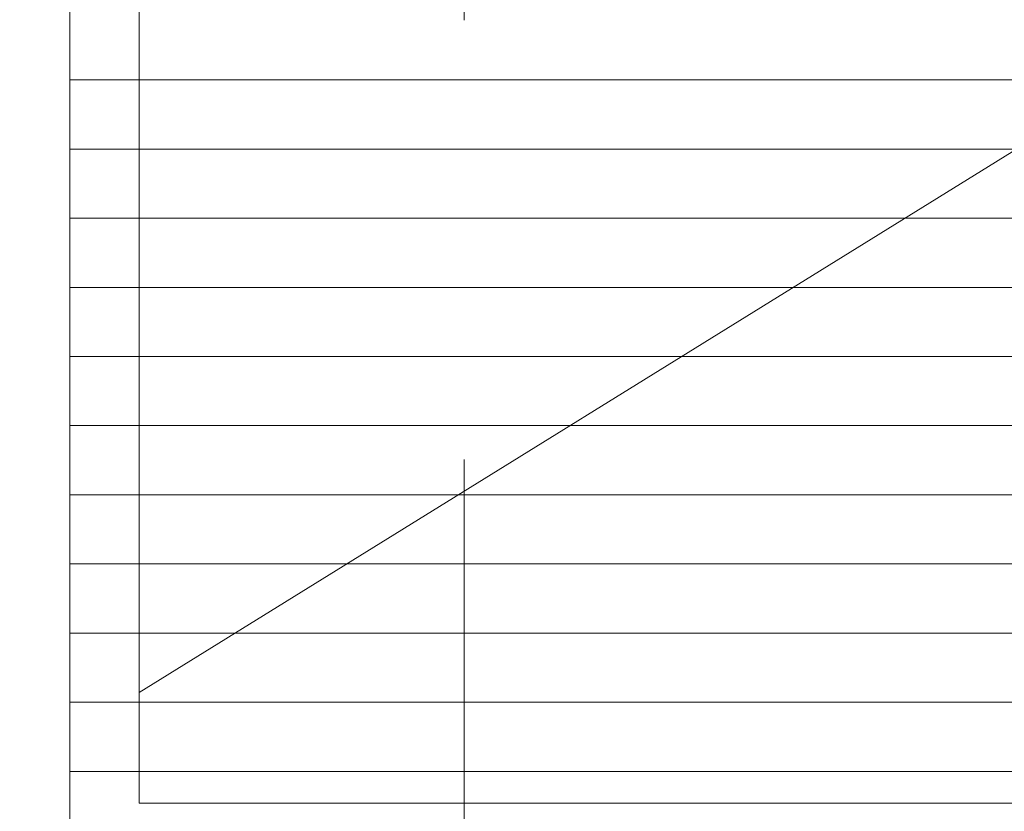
# Model space of a CAD drawing. Header units: millimetres. Extents: x -2180 to 91692, y -6418 to 21859.
# Tile 149 of 256: x 31505 to 32217, y 10621 to 11194. Entities that reach past the tile are written whole.
import ezdxf

# ---------------------------------------------------------------- set-up
doc = ezdxf.new("R2010")
doc.units = ezdxf.units.MM
doc.linetypes.add('Dash', pattern=[635, 317.5, -317.5])
doc.linetypes.add('IMPORT-Dash', pattern=[635, 317.5, -317.5])
for name, color, linetype, lineweight, true_color in [('_ hall', 9, 'Continuous', 9, 0x808080), ('_Beyond_-3', 7, 'Continuous', 9, 0xc0c0c0), ('Trapp_punktiir', 9, 'IMPORT-Dash', 9, 0x808080)]:
    doc.layers.add(name, color=color, linetype=linetype, lineweight=lineweight, true_color=true_color)
for name, color, linetype, lineweight in [('_Beyond_', 7, 'Continuous', 9), ('Doors', 7, 'Continuous', 9), ('Hidden Lines', 7, 'Dash', 18), ('Stairs', 7, 'Continuous', 9), ('Thin Lines', 7, 'Continuous', 9)]:
    doc.layers.add(name, color=color, linetype=linetype, lineweight=lineweight)

# ---------------------------------------------------------------- blocks, each defined once
blk = doc.blocks.new('Cast-In-Place Stair - ___-978368-1 Korruse  plaan')
at = {"layer": '_Beyond_'}
blk.add_line((31541.55, 10577.11), (31541.55, 12054.11), dxfattribs=at)
blk = doc.blocks.new('Schueco_FWS_ADS-70-HD_out_Family-02 - VU-01 FWS SI insert unit-2215690-1 Korruse  plaan')
at = {"layer": 'Hidden Lines'}
blk.add_line((-845, 19), (-845, 1124), dxfattribs=at)
blk.add_arc((-845, 19), 1105, 360, 90, dxfattribs=at)

msp = doc.modelspace()

# ---------------------------------------------------------------- hatches: boundary and pattern name
at = {"layer": '_Beyond_-3'}
h = msp.add_hatch(dxfattribs=at)
h.set_pattern_fill('FP_31', color=256, style=0, pattern_type=2)
h.set_pattern_definition([(0, (0, 0), (0, 50), [])])
h.paths.add_polyline_path([(31541.55, 10577.11), (32789.88, 10577.9), (32790.68, 10604.79), (32794.33, 10612.84), (32799.77, 10618.99), (32803.34, 10621.54), (32810.76, 10624.31), (32818.22, 10622.39), (32821.79, 10617.7), (32823.22, 10612.84), (32823.22, 10577.11), (33741.55, 10577.11), (33741.55, 12054.11), (31541.55, 12054.11), (31541.55, 10666.58)], flags=0)
h.paths.add_polyline_path([(32789.88, 10598.27), (32789.87, 10598.27), (32764.28, 10598.27)], flags=0)

# ---------------------------------------------------------------- linework, layer by layer
at = {"layer": '_ hall'}
for p, q in [((31591.55, 10707.11), (33691.55, 12007.11)), ((31591.55, 12007.11), (31591.55, 10627.11)), ((31591.55, 10627.11), (33691.55, 10627.11))]:
    msp.add_line(p, q, dxfattribs=at)
at = {"layer": '_Beyond_'}
msp.add_line((31541.55, 12054.11), (31541.55, 10577.11), dxfattribs=at)
at = {"layer": 'Thin Lines'}
msp.add_line((31541.55, 12057.11), (31541.55, 10695.98), dxfattribs=at)
at = {"layer": 'Trapp_punktiir'}
msp.add_line((36173.09, 13037.77), (30335.71, 10715.98), dxfattribs=at)

# ---------------------------------------------------------------- block references
at = {"layer": 'Doors'}
msp.add_blockref('Schueco_FWS_ADS-70-HD_out_Family-02 - VU-01 FWS SI insert unit-2215690-1 Korruse  plaan', (32671.55, 10539.11), dxfattribs=at)
at = {"layer": 'Stairs'}
msp.add_blockref('Cast-In-Place Stair - ___-978368-1 Korruse  plaan', (0, 0), dxfattribs=at)

doc.saveas('drawing.dxf')
